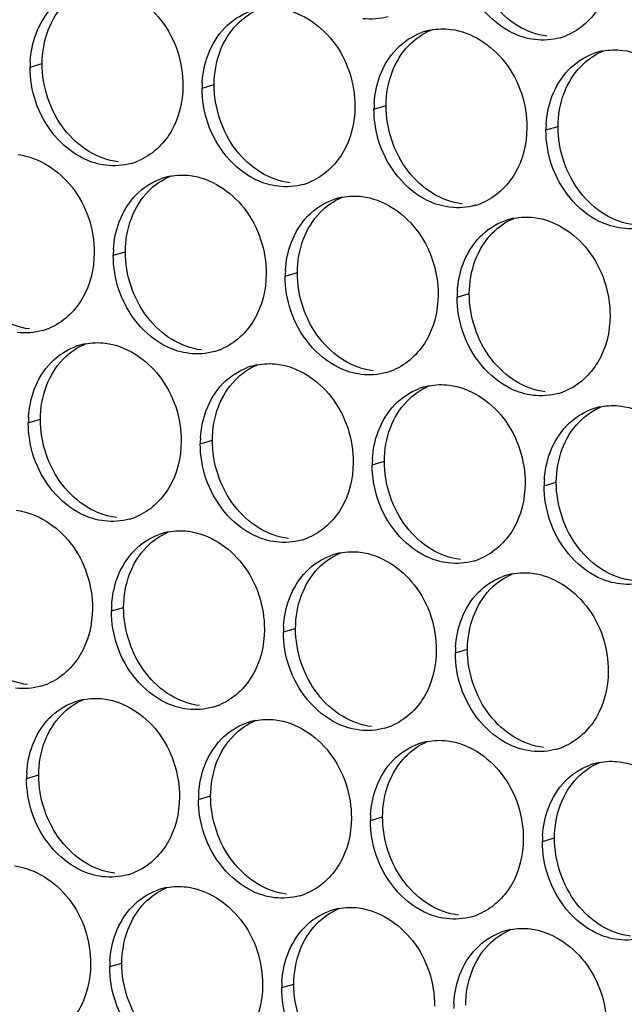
# Paper-space layout '45651_1_3' of a CAD drawing. Header units: millimetres. Extents: x -231 to 594, y 0 to 420.
# Tile 63 of 247: x 142.34 to 147.68, y 119.88 to 128.58. Entities that reach past the tile are written whole.
import ezdxf

# ---------------------------------------------------------------- set-up
doc = ezdxf.new("R2010")
doc.units = ezdxf.units.MM
doc.header["$LTSCALE"] = 32.67
doc.layers.add('02___PRT_ALL_AXES', color=7, linetype='CONTINUOUS')

psp = doc.layouts.new('45651_1_3')

# ---------------------------------------------------------------- linework, layer by layer
at = {"layer": '02___PRT_ALL_AXES', "color": 7, "linetype": 'CONTINUOUS'}
for p, q in [((142.4298, 128.1628), (142.537, 128.1934)), ((143.9494, 127.9773), (144.0566, 128.008)), ((145.469, 127.7918), (145.5762, 127.8225)), ((146.9886, 127.6063), (147.0958, 127.637)), ((143.165, 126.4996), (143.2722, 126.5303)), ((144.6845, 126.3142), (144.7917, 126.3448)), ((146.2041, 126.1287), (146.3113, 126.1594)), ((142.4143, 125.0179), (142.5215, 125.0485)), ((143.9339, 124.8324), (144.0411, 124.8631)), ((145.4535, 124.6469), (145.5606, 124.6776)), ((146.973, 124.4614), (147.0802, 124.4921)), ((143.1494, 123.3547), (143.2566, 123.3854)), ((144.669, 123.1693), (144.7762, 123.2)), ((146.1886, 122.9838), (146.2958, 123.0145)), ((142.3987, 121.873), (142.5059, 121.9037)), ((143.9183, 121.6875), (144.0255, 121.7182)), ((145.4379, 121.502), (145.5451, 121.5327)), ((146.9575, 121.3166), (147.0647, 121.3472)), ((143.1339, 120.2099), (143.2411, 120.2405)), ((144.6535, 120.0244), (144.7607, 120.0551))]:
    psp.add_line(p, q, dxfattribs=at)
at = {"layer": '02___PRT_ALL_AXES', "color": 3, "linetype": 'CONTINUOUS'}
for centre, radius, start, end in [((146.0744, 127.9528), 0.5467, 105.94061, 109.76751), ((146.0758, 127.9478), 0.5519, 100.97724, 105.93831), ((146.965, 128.9477), 0.5467, 285.94061, 289.76751), ((146.9645, 128.949), 0.5481, 289.77289, 292.73686), ((147.594, 127.7673), 0.5467, 105.94061, 109.76751), ((147.5954, 127.7623), 0.5519, 100.97724, 105.93831), ((143.3216, 128.1584), 0.8918, 176.51802, 179.71686), ((144.8412, 127.9729), 0.8918, 176.51802, 179.71686), ((146.3608, 127.7874), 0.8918, 176.51802, 179.71686), ((147.8804, 127.6019), 0.8918, 176.51802, 179.71686), ((143.1752, 127.8369), 0.5467, 285.94061, 289.76751), ((143.1746, 127.8382), 0.5481, 289.77289, 292.73686), ((143.7718, 126.6556), 0.5519, 100.97724, 105.93831), ((143.7704, 126.6606), 0.5467, 105.94061, 109.76751), ((144.6947, 127.6514), 0.5467, 285.94061, 289.76751), ((144.6942, 127.6527), 0.5481, 289.77289, 292.73686), ((145.29, 126.4752), 0.5467, 105.94061, 109.76751), ((145.2914, 126.4701), 0.5519, 100.97724, 105.93831), ((146.2143, 127.4659), 0.5467, 285.94061, 289.76751), ((146.2138, 127.4673), 0.5481, 289.77289, 292.73686), ((146.8095, 126.2897), 0.5467, 105.94061, 109.76751), ((146.811, 126.2846), 0.5519, 100.97724, 105.93831), ((144.0568, 126.4952), 0.8918, 176.51802, 179.71686), ((145.5764, 126.3098), 0.8918, 176.51802, 179.71686), ((147.096, 126.1243), 0.8918, 176.51802, 179.71686), ((142.3907, 126.3593), 0.5467, 285.94061, 289.76751), ((142.3902, 126.3606), 0.5481, 289.77289, 292.73686), ((143.0211, 125.1738), 0.5519, 100.97724, 105.93831), ((143.0197, 125.1789), 0.5467, 105.94061, 109.76751), ((143.9103, 126.1738), 0.5467, 285.94061, 289.76751), ((143.9098, 126.1751), 0.5481, 289.77289, 292.73686), ((144.5393, 124.9934), 0.5467, 105.94061, 109.76751), ((144.5407, 124.9884), 0.5519, 100.97724, 105.93831), ((145.4299, 125.9883), 0.5467, 285.94061, 289.76751), ((145.4294, 125.9896), 0.5481, 289.77289, 292.73686), ((146.0589, 124.8079), 0.5467, 105.94061, 109.76751), ((146.0603, 124.8029), 0.5519, 100.97724, 105.93831), ((146.9495, 125.8028), 0.5467, 285.94061, 289.76751), ((146.9489, 125.8041), 0.5481, 289.77289, 292.73686), ((147.5784, 124.6224), 0.5467, 105.94061, 109.76751), ((147.5799, 124.6174), 0.5519, 100.97724, 105.93831), ((143.3061, 125.0135), 0.8918, 176.51802, 179.71686), ((144.8257, 124.828), 0.8918, 176.51802, 179.71686), ((146.3453, 124.6425), 0.8918, 176.51802, 179.71686), ((147.8649, 124.457), 0.8918, 176.51802, 179.71686), ((143.1596, 124.692), 0.5467, 285.94061, 289.76751), ((143.1591, 124.6933), 0.5481, 289.77289, 292.73686), ((143.7562, 123.5107), 0.5519, 100.97724, 105.93831), ((143.7548, 123.5157), 0.5467, 105.94061, 109.76751), ((144.6792, 124.5065), 0.5467, 285.94061, 289.76751), ((144.6787, 124.5079), 0.5481, 289.77289, 292.73686), ((145.2744, 123.3303), 0.5467, 105.94061, 109.76751), ((145.2758, 123.3252), 0.5519, 100.97724, 105.93831), ((146.1988, 124.3211), 0.5467, 285.94061, 289.76751), ((146.1983, 124.3224), 0.5481, 289.77289, 292.73686), ((146.794, 123.1448), 0.5467, 105.94061, 109.76751), ((146.7954, 123.1398), 0.5519, 100.97724, 105.93831), ((144.0412, 123.3503), 0.8918, 176.51802, 179.71686), ((145.5608, 123.1649), 0.8918, 176.51802, 179.71686), ((147.0804, 122.9794), 0.8918, 176.51802, 179.71686), ((142.3752, 123.2144), 0.5467, 285.94061, 289.76751), ((142.3746, 123.2157), 0.5481, 289.77289, 292.73686), ((143.0041, 122.034), 0.5467, 105.94061, 109.76751), ((143.0056, 122.0289), 0.5519, 100.97724, 105.93831), ((143.8948, 123.0289), 0.5467, 285.94061, 289.76751), ((143.8942, 123.0302), 0.5481, 289.77289, 292.73686), ((144.5237, 121.8485), 0.5467, 105.94061, 109.76751), ((144.5251, 121.8435), 0.5519, 100.97724, 105.93831), ((145.4143, 122.8434), 0.5467, 285.94061, 289.76751), ((145.4138, 122.8447), 0.5481, 289.77289, 292.73686), ((146.0433, 121.663), 0.5467, 105.94061, 109.76751), ((146.0447, 121.658), 0.5519, 100.97724, 105.93831), ((146.9339, 122.6579), 0.5467, 285.94061, 289.76751), ((146.9334, 122.6593), 0.5481, 289.77289, 292.73686), ((147.5629, 121.4775), 0.5467, 105.94061, 109.76751), ((147.5643, 121.4725), 0.5519, 100.97724, 105.93831), ((143.2906, 121.8686), 0.8918, 176.51802, 179.71686), ((144.8101, 121.6831), 0.8918, 176.51802, 179.71686), ((146.3297, 121.4976), 0.8918, 176.51802, 179.71686), ((147.8493, 121.3121), 0.8918, 176.51802, 179.71686), ((143.1441, 121.5471), 0.5467, 285.94061, 289.76751), ((143.1435, 121.5484), 0.5481, 289.77289, 292.73686), ((143.7393, 120.3708), 0.5467, 105.94061, 109.76751), ((143.7407, 120.3658), 0.5519, 100.97724, 105.93831), ((144.6637, 121.3616), 0.5467, 285.94061, 289.76751), ((144.6631, 121.363), 0.5481, 289.77289, 292.73686), ((145.2589, 120.1854), 0.5467, 105.94061, 109.76751), ((145.2603, 120.1803), 0.5519, 100.97724, 105.93831), ((146.1832, 121.1762), 0.5467, 285.94061, 289.76751), ((146.1827, 121.1775), 0.5481, 289.77289, 292.73686), ((146.7785, 119.9999), 0.5467, 105.94061, 109.76751), ((146.7799, 119.9949), 0.5519, 100.97724, 105.93831), ((144.0257, 120.2055), 0.8918, 176.51802, 179.71686), ((145.5453, 120.02), 0.8918, 176.51802, 179.71686), ((147.0649, 119.8345), 0.8918, 176.51802, 179.71686)]:
    psp.add_arc(centre, radius, start, end, dxfattribs=at)
for points, knots in [([(147.5704, 129.1087), (147.5697, 128.9674), (147.5067, 128.6912), (147.2942, 128.4929), (147.1763, 128.4435)], [0, 0, 0, 0, 0.525086, 1, 1, 1, 1]), ([(146.8912, 128.4049), (146.8236, 128.4132), (146.5432, 128.497), (146.3395, 128.758), (146.2696, 128.9664)], [0, 0, 0, 0, 0.236458, 1, 1, 1, 1]), ([(143.1091, 128.8665), (143.2934, 128.8441), (143.6568, 128.6029), (143.7816, 128.2019), (143.7806, 127.9979)], [0, 0, 0, 0, 0.476473, 1, 1, 1, 1]), ([(144.6287, 128.6811), (144.813, 128.6586), (145.1763, 128.4175), (145.3012, 128.0164), (145.3002, 127.8124)], [0, 0, 0, 0, 0.476473, 1, 1, 1, 1]), ([(146.1482, 128.4956), (146.3325, 128.4731), (146.6959, 128.232), (146.8207, 127.8309), (146.8197, 127.6269)], [0, 0, 0, 0, 0.476473, 1, 1, 1, 1]), ([(147.6678, 128.3101), (147.8521, 128.2876), (148.2155, 128.0465), (148.3403, 127.6455), (148.3393, 127.4415)], [0, 0, 0, 0, 0.476473, 1, 1, 1, 1]), ([(143.7806, 127.9979), (143.7799, 127.8566), (143.7169, 127.5804), (143.5044, 127.3821), (143.3865, 127.3327)], [0, 0, 0, 0, 0.525086, 1, 1, 1, 1]), ([(143.1013, 127.2941), (143.0337, 127.3024), (142.7534, 127.3862), (142.5497, 127.6472), (142.4797, 127.8556)], [0, 0, 0, 0, 0.236458, 1, 1, 1, 1]), ([(145.3002, 127.8124), (145.2995, 127.6711), (145.2365, 127.3949), (145.0239, 127.1966), (144.9061, 127.1472)], [0, 0, 0, 0, 0.525086, 1, 1, 1, 1]), ([(144.6209, 127.1086), (144.5533, 127.1169), (144.2729, 127.2007), (144.0693, 127.4617), (143.9993, 127.6701)], [0, 0, 0, 0, 0.236458, 1, 1, 1, 1]), ([(146.8197, 127.6269), (146.819, 127.4856), (146.7561, 127.2094), (146.5435, 127.0111), (146.4257, 126.9617)], [0, 0, 0, 0, 0.525086, 1, 1, 1, 1]), ([(146.1405, 126.9232), (146.0729, 126.9314), (145.7925, 127.0153), (145.5889, 127.2763), (145.5189, 127.4847)], [0, 0, 0, 0, 0.236458, 1, 1, 1, 1]), ([(142.3246, 127.3889), (142.5089, 127.3664), (142.8723, 127.1253), (142.9971, 126.7242), (142.9961, 126.5202)], [0, 0, 0, 0, 0.476473, 1, 1, 1, 1]), ([(147.6601, 126.7377), (147.5925, 126.7459), (147.3121, 126.8298), (147.1085, 127.0908), (147.0385, 127.2992)], [0, 0, 0, 0, 0.236458, 1, 1, 1, 1]), ([(143.8442, 127.2034), (144.0285, 127.1809), (144.3919, 126.9398), (144.5167, 126.5388), (144.5157, 126.3348)], [0, 0, 0, 0, 0.476473, 1, 1, 1, 1]), ([(145.3638, 127.018), (145.5481, 126.9955), (145.9115, 126.7543), (146.0363, 126.3533), (146.0353, 126.1493)], [0, 0, 0, 0, 0.476473, 1, 1, 1, 1]), ([(146.8834, 126.8325), (147.0677, 126.81), (147.4311, 126.5689), (147.5559, 126.1678), (147.5549, 125.9638)], [0, 0, 0, 0, 0.476473, 1, 1, 1, 1]), ([(142.9961, 126.5202), (142.9954, 126.3789), (142.9324, 126.1027), (142.7199, 125.9044), (142.602, 125.855)], [0, 0, 0, 0, 0.525086, 1, 1, 1, 1]), ([(144.5157, 126.3348), (144.515, 126.1935), (144.452, 125.9173), (144.2395, 125.7189), (144.1216, 125.6696)], [0, 0, 0, 0, 0.525086, 1, 1, 1, 1]), ([(143.8364, 125.631), (143.7689, 125.6392), (143.4885, 125.7231), (143.2848, 125.9841), (143.2149, 126.1925)], [0, 0, 0, 0, 0.236458, 1, 1, 1, 1]), ([(146.0353, 126.1493), (146.0346, 126.008), (145.9716, 125.7318), (145.7591, 125.5335), (145.6412, 125.4841)], [0, 0, 0, 0, 0.525086, 1, 1, 1, 1]), ([(145.356, 125.4455), (145.2885, 125.4538), (145.0081, 125.5376), (144.8044, 125.7986), (144.7345, 126.007)], [0, 0, 0, 0, 0.236458, 1, 1, 1, 1]), ([(147.5549, 125.9638), (147.5542, 125.8225), (147.4912, 125.5463), (147.2787, 125.348), (147.1608, 125.2986)], [0, 0, 0, 0, 0.525086, 1, 1, 1, 1]), ([(146.8756, 125.26), (146.808, 125.2683), (146.5277, 125.3521), (146.324, 125.6131), (146.2541, 125.8215)], [0, 0, 0, 0, 0.236458, 1, 1, 1, 1]), ([(143.0935, 125.7217), (143.2778, 125.6992), (143.6412, 125.4581), (143.766, 125.057), (143.765, 124.853)], [0, 0, 0, 0, 0.476473, 1, 1, 1, 1]), ([(144.6131, 125.5362), (144.7974, 125.5137), (145.1608, 125.2726), (145.2856, 124.8715), (145.2846, 124.6675)], [0, 0, 0, 0, 0.476473, 1, 1, 1, 1]), ([(146.1327, 125.3507), (146.317, 125.3282), (146.6804, 125.0871), (146.8052, 124.686), (146.8042, 124.482)], [0, 0, 0, 0, 0.476473, 1, 1, 1, 1]), ([(147.6523, 125.1652), (147.8366, 125.1427), (148.2, 124.9016), (148.3248, 124.5006), (148.3238, 124.2966)], [0, 0, 0, 0, 0.476473, 1, 1, 1, 1]), ([(143.765, 124.853), (143.7643, 124.7117), (143.7013, 124.4355), (143.4888, 124.2372), (143.3709, 124.1878)], [0, 0, 0, 0, 0.525086, 1, 1, 1, 1]), ([(143.0858, 124.1492), (143.0182, 124.1575), (142.7378, 124.2413), (142.5342, 124.5023), (142.4642, 124.7107)], [0, 0, 0, 0, 0.236458, 1, 1, 1, 1]), ([(145.2846, 124.6675), (145.2839, 124.5262), (145.2209, 124.25), (145.0084, 124.0517), (144.8905, 124.0023)], [0, 0, 0, 0, 0.525086, 1, 1, 1, 1]), ([(144.6054, 123.9637), (144.5378, 123.972), (144.2574, 124.0558), (144.0537, 124.3168), (143.9838, 124.5252)], [0, 0, 0, 0, 0.236458, 1, 1, 1, 1]), ([(146.8042, 124.482), (146.8035, 124.3408), (146.7405, 124.0645), (146.528, 123.8662), (146.4101, 123.8168)], [0, 0, 0, 0, 0.525086, 1, 1, 1, 1]), ([(146.1249, 123.7783), (146.0574, 123.7865), (145.777, 123.8704), (145.5733, 124.1314), (145.5034, 124.3398)], [0, 0, 0, 0, 0.236458, 1, 1, 1, 1]), ([(142.3091, 124.244), (142.4934, 124.2215), (142.8568, 123.9804), (142.9816, 123.5794), (142.9806, 123.3754)], [0, 0, 0, 0, 0.476473, 1, 1, 1, 1]), ([(147.6445, 123.5928), (147.5769, 123.601), (147.2966, 123.6849), (147.0929, 123.9459), (147.023, 124.1543)], [0, 0, 0, 0, 0.236458, 1, 1, 1, 1]), ([(143.8287, 124.0585), (144.013, 124.036), (144.3764, 123.7949), (144.5012, 123.3939), (144.5002, 123.1899)], [0, 0, 0, 0, 0.476473, 1, 1, 1, 1]), ([(145.3483, 123.8731), (145.5326, 123.8506), (145.8959, 123.6095), (146.0208, 123.2084), (146.0197, 123.0044)], [0, 0, 0, 0, 0.476473, 1, 1, 1, 1]), ([(146.8678, 123.6876), (147.0521, 123.6651), (147.4155, 123.424), (147.5403, 123.0229), (147.5393, 122.8189)], [0, 0, 0, 0, 0.476473, 1, 1, 1, 1]), ([(142.9806, 123.3754), (142.9799, 123.2341), (142.9169, 122.9578), (142.7044, 122.7595), (142.5865, 122.7101)], [0, 0, 0, 0, 0.525086, 1, 1, 1, 1]), ([(144.5002, 123.1899), (144.4995, 123.0486), (144.4365, 122.7724), (144.2239, 122.5741), (144.1061, 122.5247)], [0, 0, 0, 0, 0.525086, 1, 1, 1, 1]), ([(143.8209, 122.4861), (143.7533, 122.4943), (143.473, 122.5782), (143.2693, 122.8392), (143.1993, 123.0476)], [0, 0, 0, 0, 0.236458, 1, 1, 1, 1]), ([(146.0197, 123.0044), (146.019, 122.8631), (145.9561, 122.5869), (145.7435, 122.3886), (145.6257, 122.3392)], [0, 0, 0, 0, 0.525086, 1, 1, 1, 1]), ([(145.3405, 122.3006), (145.2729, 122.3089), (144.9925, 122.3927), (144.7889, 122.6537), (144.7189, 122.8621)], [0, 0, 0, 0, 0.236458, 1, 1, 1, 1]), ([(147.5393, 122.8189), (147.5386, 122.6776), (147.4756, 122.4014), (147.2631, 122.2031), (147.1452, 122.1537)], [0, 0, 0, 0, 0.525086, 1, 1, 1, 1]), ([(146.8601, 122.1151), (146.7925, 122.1234), (146.5121, 122.2072), (146.3085, 122.4682), (146.2385, 122.6766)], [0, 0, 0, 0, 0.236458, 1, 1, 1, 1]), ([(143.078, 122.5768), (143.2623, 122.5543), (143.6257, 122.3132), (143.7505, 121.9121), (143.7495, 121.7081)], [0, 0, 0, 0, 0.476473, 1, 1, 1, 1]), ([(144.5976, 122.3913), (144.7819, 122.3688), (145.1453, 122.1277), (145.2701, 121.7266), (145.2691, 121.5226)], [0, 0, 0, 0, 0.476473, 1, 1, 1, 1]), ([(146.1172, 122.2058), (146.3015, 122.1833), (146.6648, 121.9422), (146.7897, 121.5412), (146.7886, 121.3372)], [0, 0, 0, 0, 0.476473, 1, 1, 1, 1]), ([(147.6367, 122.0203), (147.821, 121.9978), (148.1844, 121.7567), (148.3092, 121.3557), (148.3082, 121.1517)], [0, 0, 0, 0, 0.476473, 1, 1, 1, 1]), ([(143.7495, 121.7081), (143.7488, 121.5668), (143.6858, 121.2906), (143.4733, 121.0923), (143.3554, 121.0429)], [0, 0, 0, 0, 0.525086, 1, 1, 1, 1]), ([(143.0702, 121.0043), (143.0026, 121.0126), (142.7223, 121.0964), (142.5186, 121.3574), (142.4487, 121.5658)], [0, 0, 0, 0, 0.236458, 1, 1, 1, 1]), ([(145.2691, 121.5226), (145.2684, 121.3813), (145.2054, 121.1051), (144.9928, 120.9068), (144.875, 120.8574)], [0, 0, 0, 0, 0.525086, 1, 1, 1, 1]), ([(144.5898, 120.8188), (144.5222, 120.8271), (144.2419, 120.9109), (144.0382, 121.172), (143.9682, 121.3804)], [0, 0, 0, 0, 0.236458, 1, 1, 1, 1]), ([(146.7886, 121.3372), (146.788, 121.1959), (146.725, 120.9197), (146.5124, 120.7213), (146.3946, 120.672)], [0, 0, 0, 0, 0.525086, 1, 1, 1, 1]), ([(146.1094, 120.6334), (146.0418, 120.6416), (145.7614, 120.7255), (145.5578, 120.9865), (145.4878, 121.1949)], [0, 0, 0, 0, 0.236458, 1, 1, 1, 1]), ([(142.2935, 121.0991), (142.4778, 121.0766), (142.8412, 120.8355), (142.966, 120.4345), (142.965, 120.2305)], [0, 0, 0, 0, 0.476473, 1, 1, 1, 1]), ([(147.629, 120.4479), (147.5614, 120.4561), (147.281, 120.54), (147.0774, 120.801), (147.0074, 121.0094)], [0, 0, 0, 0, 0.236458, 1, 1, 1, 1]), ([(143.8131, 120.9136), (143.9974, 120.8912), (144.3608, 120.65), (144.4856, 120.249), (144.4846, 120.045)], [0, 0, 0, 0, 0.476473, 1, 1, 1, 1]), ([(145.3327, 120.7282), (145.517, 120.7057), (145.8804, 120.4646), (146.0052, 120.0635), (146.0042, 119.8595)], [0, 0, 0, 0, 0.476473, 1, 1, 1, 1]), ([(146.8523, 120.5427), (147.0366, 120.5202), (147.4, 120.2791), (147.5248, 119.878), (147.5238, 119.674)], [0, 0, 0, 0, 0.476473, 1, 1, 1, 1]), ([(142.965, 120.2305), (142.9643, 120.0892), (142.9014, 119.813), (142.6888, 119.6146), (142.5709, 119.5653)], [0, 0, 0, 0, 0.525086, 1, 1, 1, 1]), ([(144.4846, 120.045), (144.4839, 119.9037), (144.4209, 119.6275), (144.2084, 119.4292), (144.0905, 119.3798)], [0, 0, 0, 0, 0.525086, 1, 1, 1, 1]), ([(143.8054, 119.3412), (143.7378, 119.3495), (143.4574, 119.4333), (143.2538, 119.6943), (143.1838, 119.9027)], [0, 0, 0, 0, 0.236458, 1, 1, 1, 1])]:
    psp.add_open_spline(points, degree=3, knots=knots, dxfattribs=at)
for points in [[(142.4827, 128.4574), (142.5155, 128.5445), (142.5657, 128.6276), (142.6304, 128.6946)], [(144.15, 128.5091), (144.2108, 128.5721), (144.2875, 128.6232), (144.3699, 128.6528)], [(145.5956, 128.6075), (145.5236, 128.5869), (145.4459, 128.5813), (145.3716, 128.5904)], [(144.0023, 128.2719), (144.0351, 128.359), (144.0853, 128.4421), (144.15, 128.5091)], [(145.9707, 128.4896), (146.0288, 128.5009), (146.0895, 128.5028), (146.1482, 128.4956)], [(142.4315, 128.2125), (142.4365, 128.2957), (142.4533, 128.3793), (142.4827, 128.4574)], [(145.6696, 128.3236), (145.7304, 128.3866), (145.8071, 128.4377), (145.8895, 128.4673)], [(147.1152, 128.422), (147.0432, 128.4015), (146.9655, 128.3958), (146.8912, 128.4049)], [(145.5219, 128.0864), (145.5547, 128.1736), (145.6049, 128.2566), (145.6696, 128.3236)], [(143.951, 128.027), (143.9561, 128.1103), (143.9729, 128.1938), (144.0023, 128.2719)], [(147.1891, 128.1381), (147.25, 128.2011), (147.3267, 128.2522), (147.4091, 128.2818)], [(147.4903, 128.3041), (147.5484, 128.3154), (147.6091, 128.3173), (147.6678, 128.3101)], [(142.4797, 127.8556), (142.4467, 127.9539), (142.4293, 128.059), (142.4298, 128.1628)], [(145.4706, 127.8416), (145.4757, 127.9248), (145.4925, 128.0084), (145.5219, 128.0864)], [(147.0415, 127.9009), (147.0743, 127.9881), (147.1244, 128.0711), (147.1891, 128.1381)], [(143.9993, 127.6701), (143.9663, 127.7685), (143.9489, 127.8736), (143.9494, 127.9773)], [(146.9902, 127.6561), (146.9953, 127.7393), (147.0121, 127.8229), (147.0415, 127.9009)], [(145.5189, 127.4847), (145.4859, 127.583), (145.4685, 127.6881), (145.469, 127.7918)], [(147.0385, 127.2992), (147.0055, 127.3975), (146.9881, 127.5026), (146.9886, 127.6063)], [(143.3253, 127.3112), (143.2533, 127.2906), (143.1756, 127.285), (143.1013, 127.2941)], [(143.6667, 127.1974), (143.7248, 127.2087), (143.7854, 127.2106), (143.8442, 127.2034)], [(143.3655, 127.0314), (143.4264, 127.0944), (143.5031, 127.1455), (143.5855, 127.1751)], [(144.8449, 127.1257), (144.7729, 127.1052), (144.6952, 127.0996), (144.6209, 127.1086)], [(143.2179, 126.7942), (143.2507, 126.8814), (143.3008, 126.9644), (143.3655, 127.0314)], [(145.1863, 127.012), (145.2444, 127.0232), (145.305, 127.0251), (145.3638, 127.018)], [(144.8851, 126.846), (144.9459, 126.909), (145.0226, 126.96), (145.1051, 126.9896)], [(146.3645, 126.9403), (146.2925, 126.9197), (146.2148, 126.9141), (146.1405, 126.9232)], [(144.7374, 126.6088), (144.7703, 126.6959), (144.8204, 126.779), (144.8851, 126.846)], [(146.7059, 126.8265), (146.764, 126.8378), (146.8246, 126.8396), (146.8834, 126.8325)], [(143.1666, 126.5494), (143.1717, 126.6326), (143.1885, 126.7162), (143.2179, 126.7942)], [(146.4047, 126.6605), (146.4655, 126.7235), (146.5422, 126.7746), (146.6246, 126.8042)], [(147.8841, 126.7548), (147.8121, 126.7342), (147.7344, 126.7286), (147.6601, 126.7377)], [(144.6862, 126.3639), (144.6912, 126.4471), (144.7081, 126.5307), (144.7374, 126.6088)], [(146.257, 126.4233), (146.2898, 126.5104), (146.34, 126.5935), (146.4047, 126.6605)], [(143.2149, 126.1925), (143.1819, 126.2908), (143.1644, 126.3959), (143.165, 126.4996)], [(146.2058, 126.1784), (146.2108, 126.2617), (146.2277, 126.3452), (146.257, 126.4233)], [(144.7345, 126.007), (144.7015, 126.1053), (144.684, 126.2104), (144.6845, 126.3142)], [(146.2541, 125.8215), (146.221, 125.9199), (146.2036, 126.025), (146.2041, 126.1287)], [(142.5409, 125.8336), (142.4689, 125.813), (142.3912, 125.8074), (142.3169, 125.8165)], [(142.916, 125.7157), (142.9741, 125.727), (143.0348, 125.7288), (143.0935, 125.7217)], [(142.6148, 125.5497), (142.6757, 125.6127), (142.7524, 125.6637), (142.8348, 125.6934)], [(144.0604, 125.6481), (143.9884, 125.6275), (143.9108, 125.6219), (143.8364, 125.631)], [(142.4672, 125.3125), (142.5, 125.3996), (142.5501, 125.4827), (142.6148, 125.5497)], [(144.4356, 125.5302), (144.4937, 125.5415), (144.5543, 125.5434), (144.6131, 125.5362)], [(144.1344, 125.3642), (144.1953, 125.4272), (144.272, 125.4783), (144.3544, 125.5079)], [(145.58, 125.4626), (145.508, 125.442), (145.4304, 125.4364), (145.356, 125.4455)], [(143.9868, 125.127), (144.0196, 125.2142), (144.0697, 125.2972), (144.1344, 125.3642)], [(142.4159, 125.0676), (142.421, 125.1509), (142.4378, 125.2344), (142.4672, 125.3125)], [(145.654, 125.1787), (145.7148, 125.2417), (145.7915, 125.2928), (145.874, 125.3224)], [(145.9552, 125.3447), (146.0133, 125.356), (146.0739, 125.3579), (146.1327, 125.3507)], [(147.0996, 125.2771), (147.0276, 125.2566), (146.9499, 125.251), (146.8756, 125.26)], [(143.9355, 124.8822), (143.9406, 124.9654), (143.9574, 125.049), (143.9868, 125.127)], [(145.5063, 124.9415), (145.5392, 125.0287), (145.5893, 125.1117), (145.654, 125.1787)], [(147.1736, 124.9932), (147.2344, 125.0562), (147.3111, 125.1073), (147.3935, 125.1369)], [(147.4748, 125.1592), (147.5329, 125.1705), (147.5935, 125.1724), (147.6523, 125.1652)], [(142.4642, 124.7107), (142.4312, 124.8091), (142.4138, 124.9141), (142.4143, 125.0179)], [(145.4551, 124.6967), (145.4602, 124.7799), (145.477, 124.8635), (145.5063, 124.9415)], [(147.0259, 124.756), (147.0587, 124.8432), (147.1089, 124.9262), (147.1736, 124.9932)], [(143.9838, 124.5252), (143.9508, 124.6236), (143.9334, 124.7287), (143.9339, 124.8324)], [(146.9747, 124.5112), (146.9797, 124.5944), (146.9966, 124.678), (147.0259, 124.756)], [(145.5034, 124.3398), (145.4704, 124.4381), (145.4529, 124.5432), (145.4535, 124.6469)], [(147.023, 124.1543), (146.9899, 124.2526), (146.9725, 124.3577), (146.973, 124.4614)], [(143.3098, 124.1663), (143.2378, 124.1458), (143.1601, 124.1401), (143.0858, 124.1492)], [(143.6511, 124.0525), (143.7093, 124.0638), (143.7699, 124.0657), (143.8287, 124.0585)], [(143.35, 123.8865), (143.4108, 123.9495), (143.4875, 124.0006), (143.5699, 124.0302)], [(144.8293, 123.9808), (144.7573, 123.9603), (144.6797, 123.9547), (144.6054, 123.9637)], [(143.2023, 123.6493), (143.2351, 123.7365), (143.2853, 123.8196), (143.35, 123.8865)], [(145.1707, 123.8671), (145.2289, 123.8784), (145.2895, 123.8802), (145.3483, 123.8731)], [(144.8696, 123.7011), (144.9304, 123.7641), (145.0071, 123.8151), (145.0895, 123.8448)], [(146.3489, 123.7954), (146.2769, 123.7748), (146.1993, 123.7692), (146.1249, 123.7783)], [(143.1511, 123.4045), (143.1561, 123.4877), (143.1729, 123.5713), (143.2023, 123.6493)], [(144.7219, 123.4639), (144.7547, 123.551), (144.8049, 123.6341), (144.8696, 123.7011)], [(146.3891, 123.5156), (146.45, 123.5786), (146.5267, 123.6297), (146.6091, 123.6593)], [(146.6903, 123.6816), (146.7484, 123.6929), (146.8091, 123.6948), (146.8678, 123.6876)], [(147.8685, 123.6099), (147.7965, 123.5893), (147.7189, 123.5837), (147.6445, 123.5928)], [(144.6706, 123.219), (144.6757, 123.3023), (144.6925, 123.3858), (144.7219, 123.4639)], [(146.2415, 123.2784), (146.2743, 123.3656), (146.3244, 123.4486), (146.3891, 123.5156)], [(143.1993, 123.0476), (143.1663, 123.1459), (143.1489, 123.251), (143.1494, 123.3547)], [(146.1902, 123.0336), (146.1953, 123.1168), (146.2121, 123.2004), (146.2415, 123.2784)], [(144.7189, 122.8621), (144.6859, 122.9605), (144.6685, 123.0655), (144.669, 123.1693)], [(146.2385, 122.6766), (146.2055, 122.775), (146.1881, 122.8801), (146.1886, 122.9838)], [(142.5253, 122.6887), (142.4533, 122.6681), (142.3757, 122.6625), (142.3013, 122.6716)], [(142.9005, 122.5708), (142.9586, 122.5821), (143.0192, 122.5839), (143.078, 122.5768)], [(142.5993, 122.4048), (142.6601, 122.4678), (142.7368, 122.5188), (142.8192, 122.5485)], [(144.0449, 122.5032), (143.9729, 122.4826), (143.8952, 122.477), (143.8209, 122.4861)], [(142.4516, 122.1676), (142.4844, 122.2547), (142.5346, 122.3378), (142.5993, 122.4048)], [(144.1189, 122.2193), (144.1797, 122.2823), (144.2564, 122.3334), (144.3388, 122.363)], [(144.42, 122.3853), (144.4782, 122.3966), (144.5388, 122.3985), (144.5976, 122.3913)], [(145.5645, 122.3177), (145.4925, 122.2972), (145.4148, 122.2915), (145.3405, 122.3006)], [(142.4004, 121.9227), (142.4054, 122.006), (142.4223, 122.0895), (142.4516, 122.1676)], [(143.9712, 121.9821), (144.004, 122.0693), (144.0542, 122.1523), (144.1189, 122.2193)], [(145.6385, 122.0338), (145.6993, 122.0968), (145.776, 122.1479), (145.8584, 122.1775)], [(145.9396, 122.1998), (145.9978, 122.2111), (146.0584, 122.213), (146.1172, 122.2058)], [(147.0841, 122.1322), (147.0121, 122.1117), (146.9344, 122.1061), (146.8601, 122.1151)], [(143.92, 121.7373), (143.925, 121.8205), (143.9418, 121.9041), (143.9712, 121.9821)], [(145.4908, 121.7966), (145.5236, 121.8838), (145.5738, 121.9668), (145.6385, 122.0338)], [(147.1581, 121.8484), (147.2189, 121.9113), (147.2956, 121.9624), (147.378, 121.992)], [(147.4592, 122.0144), (147.5173, 122.0256), (147.578, 122.0275), (147.6367, 122.0203)], [(142.4487, 121.5658), (142.4157, 121.6642), (142.3982, 121.7693), (142.3987, 121.873)], [(145.4395, 121.5518), (145.4446, 121.635), (145.4614, 121.7186), (145.4908, 121.7966)], [(147.0104, 121.6112), (147.0432, 121.6983), (147.0933, 121.7814), (147.1581, 121.8484)], [(143.9682, 121.3804), (143.9352, 121.4787), (143.9178, 121.5838), (143.9183, 121.6875)], [(146.9591, 121.3663), (146.9642, 121.4495), (146.981, 121.5331), (147.0104, 121.6112)], [(145.4878, 121.1949), (145.4548, 121.2932), (145.4374, 121.3983), (145.4379, 121.502)], [(147.0074, 121.0094), (146.9744, 121.1077), (146.957, 121.2128), (146.9575, 121.3166)], [(143.2942, 121.0214), (143.2222, 121.0009), (143.1446, 120.9953), (143.0702, 121.0043)], [(143.6356, 120.9077), (143.6937, 120.9189), (143.7544, 120.9208), (143.8131, 120.9136)], [(143.3344, 120.7417), (143.3953, 120.8046), (143.472, 120.8557), (143.5544, 120.8853)], [(144.8138, 120.836), (144.7418, 120.8154), (144.6641, 120.8098), (144.5898, 120.8188)], [(143.1868, 120.5045), (143.2196, 120.5916), (143.2697, 120.6747), (143.3344, 120.7417)], [(144.854, 120.5562), (144.9149, 120.6192), (144.9916, 120.6702), (145.074, 120.6999)], [(145.1552, 120.7222), (145.2133, 120.7335), (145.2739, 120.7353), (145.3327, 120.7282)], [(146.3334, 120.6505), (146.2614, 120.6299), (146.1837, 120.6243), (146.1094, 120.6334)], [(143.1355, 120.2596), (143.1406, 120.3428), (143.1574, 120.4264), (143.1868, 120.5045)], [(144.7064, 120.319), (144.7392, 120.4061), (144.7893, 120.4892), (144.854, 120.5562)], [(146.3736, 120.3707), (146.4344, 120.4337), (146.5111, 120.4848), (146.5936, 120.5144)], [(146.6748, 120.5367), (146.7329, 120.548), (146.7935, 120.5499), (146.8523, 120.5427)], [(147.853, 120.465), (147.781, 120.4444), (147.7033, 120.4388), (147.629, 120.4479)], [(144.6551, 120.0741), (144.6602, 120.1574), (144.677, 120.2409), (144.7064, 120.319)], [(146.2259, 120.1335), (146.2588, 120.2207), (146.3089, 120.3037), (146.3736, 120.3707)], [(143.1838, 119.9027), (143.1508, 120.001), (143.1334, 120.1061), (143.1339, 120.2099)], [(146.1747, 119.8887), (146.1797, 119.9719), (146.1966, 120.0555), (146.2259, 120.1335)], [(144.7034, 119.7172), (144.6704, 119.8156), (144.6529, 119.9207), (144.6535, 120.0244)]]:
    psp.add_open_spline(points, degree=3, dxfattribs=at)
at = {"layer": '02___PRT_ALL_AXES', "color": 7, "linetype": 'CONTINUOUS'}
for points in [[(142.5899, 128.488), (142.6227, 128.5752), (142.6729, 128.6582), (142.7376, 128.7252)], [(144.2572, 128.5398), (144.3116, 128.5961), (144.3784, 128.6429), (144.4507, 128.6732)], [(146.7402, 128.527), (146.6563, 128.5778), (146.5819, 128.6466), (146.5219, 128.7242)], [(144.1095, 128.3026), (144.1423, 128.3897), (144.1925, 128.4728), (144.2572, 128.5398)], [(146.9984, 128.4356), (146.9077, 128.4467), (146.8183, 128.4797), (146.7402, 128.527)], [(142.537, 128.1934), (142.5375, 128.2932), (142.5548, 128.3947), (142.5899, 128.488)], [(145.7767, 128.3543), (145.8312, 128.4106), (145.898, 128.4574), (145.9703, 128.4877)], [(145.6291, 128.1171), (145.6619, 128.2043), (145.712, 128.2873), (145.7767, 128.3543)], [(144.0566, 128.008), (144.0571, 128.1077), (144.0744, 128.2092), (144.1095, 128.3026)], [(147.2963, 128.1688), (147.3508, 128.2252), (147.4176, 128.2719), (147.4899, 128.3022)], [(142.7321, 127.6134), (142.6073, 127.7747), (142.536, 127.9894), (142.537, 128.1934)], [(147.1487, 127.9316), (147.1815, 128.0188), (147.2316, 128.1018), (147.2963, 128.1688)], [(145.5762, 127.8225), (145.5767, 127.9223), (145.5939, 128.0237), (145.6291, 128.1171)], [(144.2517, 127.4279), (144.1269, 127.5892), (144.0556, 127.804), (144.0566, 128.008)], [(147.0958, 127.637), (147.0963, 127.7368), (147.1135, 127.8382), (147.1487, 127.9316)], [(145.7713, 127.2424), (145.6464, 127.4038), (145.5752, 127.6185), (145.5762, 127.8225)], [(147.2908, 127.0569), (147.166, 127.2183), (147.0948, 127.433), (147.0958, 127.637)], [(142.9503, 127.4162), (142.8665, 127.467), (142.7921, 127.5358), (142.7321, 127.6134)], [(143.2085, 127.3248), (143.1179, 127.3358), (143.0284, 127.3689), (142.9503, 127.4162)], [(144.4699, 127.2307), (144.3861, 127.2815), (144.3117, 127.3503), (144.2517, 127.4279)], [(143.4727, 127.0621), (143.5271, 127.1185), (143.594, 127.1652), (143.6662, 127.1955)], [(144.7281, 127.1393), (144.6375, 127.1504), (144.548, 127.1834), (144.4699, 127.2307)], [(145.9895, 127.0452), (145.9057, 127.096), (145.8312, 127.1648), (145.7713, 127.2424)], [(143.3251, 126.8249), (143.3579, 126.9121), (143.408, 126.9951), (143.4727, 127.0621)], [(146.2477, 126.9538), (146.1571, 126.9649), (146.0676, 126.9979), (145.9895, 127.0452)], [(147.5091, 126.8597), (147.4252, 126.9106), (147.3508, 126.9794), (147.2908, 127.0569)], [(144.9923, 126.8766), (145.0467, 126.933), (145.1136, 126.9798), (145.1858, 127.01)], [(144.8446, 126.6394), (144.8774, 126.7266), (144.9276, 126.8096), (144.9923, 126.8766)], [(147.7673, 126.7684), (147.6766, 126.7794), (147.5872, 126.8124), (147.5091, 126.8597)], [(143.2722, 126.5303), (143.2727, 126.6301), (143.2899, 126.7315), (143.3251, 126.8249)], [(146.5119, 126.6912), (146.5663, 126.7475), (146.6331, 126.7943), (146.7054, 126.8246)], [(146.3642, 126.454), (146.397, 126.5411), (146.4472, 126.6242), (146.5119, 126.6912)], [(144.7917, 126.3448), (144.7922, 126.4446), (144.8095, 126.5461), (144.8446, 126.6394)], [(143.4672, 125.9502), (143.3424, 126.1116), (143.2712, 126.3263), (143.2722, 126.5303)], [(146.3113, 126.1594), (146.3118, 126.2591), (146.3291, 126.3606), (146.3642, 126.454)], [(144.9868, 125.7648), (144.862, 125.9261), (144.7907, 126.1408), (144.7917, 126.3448)], [(146.5064, 125.5793), (146.3816, 125.7406), (146.3103, 125.9554), (146.3113, 126.1594)], [(142.4241, 125.8471), (142.3334, 125.8582), (142.244, 125.8912), (142.1659, 125.9385)], [(143.6855, 125.7531), (143.6016, 125.8039), (143.5272, 125.8727), (143.4672, 125.9502)], [(142.722, 125.5803), (142.7765, 125.6367), (142.8433, 125.6835), (142.9156, 125.7138)], [(143.9436, 125.6617), (143.853, 125.6727), (143.7636, 125.7058), (143.6855, 125.7531)], [(145.2051, 125.5676), (145.1212, 125.6184), (145.0468, 125.6872), (144.9868, 125.7648)], [(142.5744, 125.3431), (142.6072, 125.4303), (142.6573, 125.5134), (142.722, 125.5803)], [(145.4632, 125.4762), (145.3726, 125.4872), (145.2831, 125.5203), (145.2051, 125.5676)], [(146.7247, 125.3821), (146.6408, 125.4329), (146.5664, 125.5017), (146.5064, 125.5793)], [(144.2416, 125.3949), (144.2961, 125.4512), (144.3629, 125.498), (144.4351, 125.5283)], [(144.094, 125.1577), (144.1268, 125.2448), (144.1769, 125.3279), (144.2416, 125.3949)], [(146.9828, 125.2907), (146.8922, 125.3018), (146.8027, 125.3348), (146.7247, 125.3821)], [(142.5215, 125.0485), (142.522, 125.1483), (142.5392, 125.2498), (142.5744, 125.3431)], [(145.7612, 125.2094), (145.8156, 125.2658), (145.8825, 125.3125), (145.9547, 125.3428)], [(145.6135, 124.9722), (145.6464, 125.0594), (145.6965, 125.1424), (145.7612, 125.2094)], [(144.0411, 124.8631), (144.0416, 124.9628), (144.0588, 125.0643), (144.094, 125.1577)], [(147.2808, 125.0239), (147.3352, 125.0803), (147.4021, 125.1271), (147.4743, 125.1573)], [(142.7165, 124.4685), (142.5917, 124.6298), (142.5205, 124.8446), (142.5215, 125.0485)], [(147.1331, 124.7867), (147.1659, 124.8739), (147.2161, 124.9569), (147.2808, 125.0239)], [(145.5606, 124.6776), (145.5611, 124.7774), (145.5784, 124.8788), (145.6135, 124.9722)], [(144.2361, 124.283), (144.1113, 124.4444), (144.0401, 124.6591), (144.0411, 124.8631)], [(147.0802, 124.4921), (147.0807, 124.5919), (147.098, 124.6933), (147.1331, 124.7867)], [(145.7557, 124.0975), (145.6309, 124.2589), (145.5596, 124.4736), (145.5606, 124.6776)], [(147.2753, 123.912), (147.1505, 124.0734), (147.0792, 124.2881), (147.0802, 124.4921)], [(142.9348, 124.2713), (142.8509, 124.3221), (142.7765, 124.3909), (142.7165, 124.4685)], [(143.193, 124.1799), (143.1024, 124.191), (143.0129, 124.224), (142.9348, 124.2713)], [(144.4544, 124.0858), (144.3705, 124.1366), (144.2961, 124.2054), (144.2361, 124.283)], [(144.7125, 123.9944), (144.6219, 124.0055), (144.5325, 124.0385), (144.4544, 124.0858)], [(145.974, 123.9003), (145.8901, 123.9511), (145.8157, 124.02), (145.7557, 124.0975)], [(143.4572, 123.9172), (143.5116, 123.9736), (143.5784, 124.0204), (143.6507, 124.0506)], [(143.3095, 123.68), (143.3423, 123.7672), (143.3925, 123.8502), (143.4572, 123.9172)], [(146.2321, 123.8089), (146.1415, 123.82), (146.052, 123.853), (145.974, 123.9003)], [(147.4936, 123.7149), (147.4097, 123.7657), (147.3353, 123.8345), (147.2753, 123.912)], [(144.9768, 123.7317), (145.0312, 123.7881), (145.098, 123.8349), (145.1703, 123.8652)], [(144.8291, 123.4946), (144.8619, 123.5817), (144.9121, 123.6648), (144.9768, 123.7317)], [(147.7517, 123.6235), (147.6611, 123.6345), (147.5716, 123.6676), (147.4936, 123.7149)], [(143.2566, 123.3854), (143.2571, 123.4852), (143.2744, 123.5867), (143.3095, 123.68)], [(146.4963, 123.5463), (146.5508, 123.6026), (146.6176, 123.6494), (146.6899, 123.6797)], [(146.3487, 123.3091), (146.3815, 123.3962), (146.4316, 123.4793), (146.4963, 123.5463)], [(144.7762, 123.2), (144.7767, 123.2997), (144.7939, 123.4012), (144.8291, 123.4946)], [(143.4517, 122.8053), (143.3269, 122.9667), (143.2556, 123.1814), (143.2566, 123.3854)], [(146.2958, 123.0145), (146.2963, 123.1142), (146.3135, 123.2157), (146.3487, 123.3091)], [(144.9713, 122.6199), (144.8465, 122.7812), (144.7752, 122.996), (144.7762, 123.2)], [(146.4908, 122.4344), (146.366, 122.5958), (146.2948, 122.8105), (146.2958, 123.0145)], [(142.4085, 122.7022), (142.3179, 122.7133), (142.2284, 122.7463), (142.1504, 122.7936)], [(143.6699, 122.6082), (143.5861, 122.659), (143.5117, 122.7278), (143.4517, 122.8053)], [(143.9281, 122.5168), (143.8375, 122.5278), (143.748, 122.5609), (143.6699, 122.6082)], [(145.1895, 122.4227), (145.1057, 122.4735), (145.0312, 122.5423), (144.9713, 122.6199)], [(142.7065, 122.4355), (142.7609, 122.4918), (142.8278, 122.5386), (142.9, 122.5689)], [(142.5588, 122.1983), (142.5916, 122.2854), (142.6418, 122.3685), (142.7065, 122.4355)], [(145.4477, 122.3313), (145.3571, 122.3424), (145.2676, 122.3754), (145.1895, 122.4227)], [(146.7091, 122.2372), (146.6253, 122.288), (146.5508, 122.3568), (146.4908, 122.4344)], [(144.2261, 122.25), (144.2805, 122.3063), (144.3473, 122.3531), (144.4196, 122.3834)], [(144.0784, 122.0128), (144.1112, 122.0999), (144.1614, 122.183), (144.2261, 122.25)], [(146.9673, 122.1458), (146.8767, 122.1569), (146.7872, 122.1899), (146.7091, 122.2372)], [(142.5059, 121.9037), (142.5064, 122.0034), (142.5237, 122.1049), (142.5588, 122.1983)], [(145.7457, 122.0645), (145.8001, 122.1209), (145.8669, 122.1676), (145.9392, 122.1979)], [(145.598, 121.8273), (145.6308, 121.9145), (145.681, 121.9975), (145.7457, 122.0645)], [(144.0255, 121.7182), (144.026, 121.818), (144.0433, 121.9194), (144.0784, 122.0128)], [(147.2652, 121.879), (147.3197, 121.9354), (147.3865, 121.9822), (147.4588, 122.0124)], [(142.701, 121.3236), (142.5762, 121.4849), (142.5049, 121.6997), (142.5059, 121.9037)], [(147.1176, 121.6418), (147.1504, 121.729), (147.2005, 121.812), (147.2652, 121.879)], [(145.5451, 121.5327), (145.5456, 121.6325), (145.5629, 121.7339), (145.598, 121.8273)], [(144.2206, 121.1381), (144.0958, 121.2995), (144.0245, 121.5142), (144.0255, 121.7182)], [(147.0647, 121.3472), (147.0652, 121.447), (147.0824, 121.5485), (147.1176, 121.6418)], [(145.7402, 120.9526), (145.6154, 121.114), (145.5441, 121.3287), (145.5451, 121.5327)], [(142.9193, 121.1264), (142.8354, 121.1772), (142.761, 121.246), (142.701, 121.3236)], [(147.2598, 120.7671), (147.1349, 120.9285), (147.0637, 121.1432), (147.0647, 121.3472)], [(143.1774, 121.035), (143.0868, 121.0461), (142.9973, 121.0791), (142.9193, 121.1264)], [(144.4388, 120.9409), (144.355, 120.9917), (144.2806, 121.0605), (144.2206, 121.1381)], [(144.697, 120.8495), (144.6064, 120.8606), (144.5169, 120.8936), (144.4388, 120.9409)], [(145.9584, 120.7554), (145.8746, 120.8062), (145.8002, 120.8751), (145.7402, 120.9526)], [(143.4416, 120.7723), (143.4961, 120.8287), (143.5629, 120.8755), (143.6352, 120.9057)], [(143.294, 120.5351), (143.3268, 120.6223), (143.3769, 120.7053), (143.4416, 120.7723)], [(146.2166, 120.6641), (146.126, 120.6751), (146.0365, 120.7081), (145.9584, 120.7554)], [(147.478, 120.57), (147.3942, 120.6208), (147.3197, 120.6896), (147.2598, 120.7671)], [(144.9612, 120.5869), (145.0156, 120.6432), (145.0825, 120.69), (145.1547, 120.7203)], [(144.8136, 120.3497), (144.8464, 120.4368), (144.8965, 120.5199), (144.9612, 120.5869)], [(143.2411, 120.2405), (143.2416, 120.3403), (143.2588, 120.4418), (143.294, 120.5351)], [(146.4808, 120.4014), (146.5352, 120.4577), (146.6021, 120.5045), (146.6743, 120.5348)], [(147.7362, 120.4786), (147.6456, 120.4896), (147.5561, 120.5227), (147.478, 120.57)], [(146.3331, 120.1642), (146.3659, 120.2513), (146.4161, 120.3344), (146.4808, 120.4014)], [(144.7607, 120.0551), (144.7611, 120.1548), (144.7784, 120.2563), (144.8136, 120.3497)], [(143.4361, 119.6604), (143.3113, 119.8218), (143.2401, 120.0365), (143.2411, 120.2405)], [(146.2802, 119.8696), (146.2807, 119.9694), (146.298, 120.0708), (146.3331, 120.1642)], [(144.9557, 119.475), (144.8309, 119.6363), (144.7596, 119.8511), (144.7607, 120.0551)]]:
    psp.add_open_spline(points, degree=3, dxfattribs=at)

doc.saveas('drawing.dxf')
